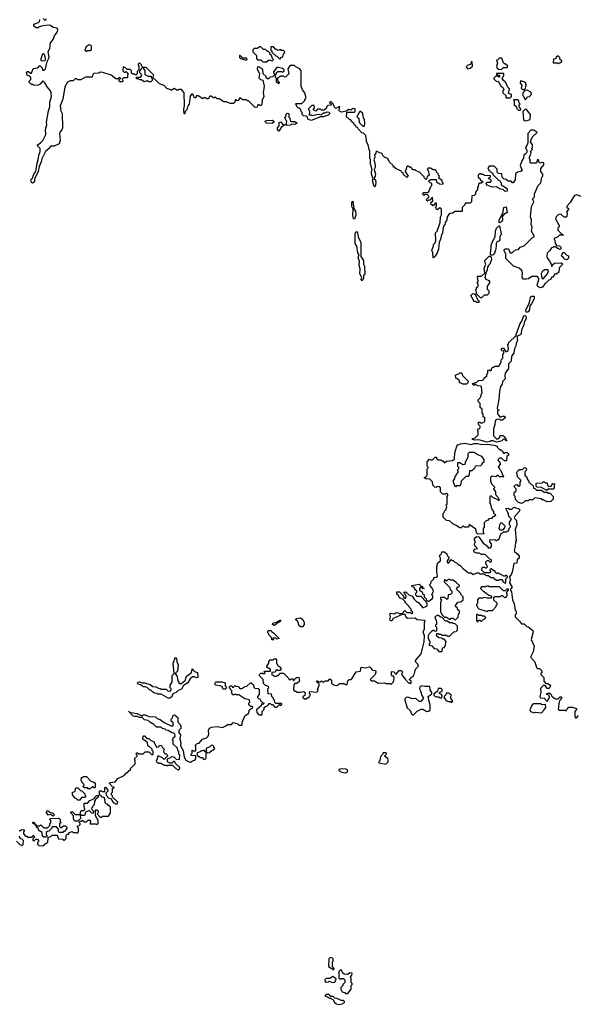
# Model space of a CAD drawing. Extents: x 2737564 to 2859580, y 876530 to 1012372.
# Tile 24 of 110: x 2832901 to 2838795, y 891876 to 902265. Entities that reach past the tile are written whole.
import ezdxf

# ---------------------------------------------------------------- set-up
doc = ezdxf.new("R2010")
doc.units = 0

msp = doc.modelspace()

# ---------------------------------------------------------------- linework, layer by layer
at = {"layer": '0CON05XD'}
for points in [[(2834018, 901758), (2833992, 901768), (2833990, 901725), (2834005, 901710), (2834015, 901710), (2834025, 901720), (2834050, 901695), (2834040, 901685), (2834038, 901652), (2833995, 901650), (2833982, 901638), (2833990, 901625), (2833985, 901610), (2833955, 901610), (2833950, 901615), (2833952, 901638), (2833970, 901645), (2833955, 901660), (2833935, 901640), (2833915, 901640), (2833865, 901680), (2833777, 901707), (2833745, 901710), (2833735, 901700), (2833683, 901697), (2833673, 901687), (2833665, 901660), (2833595, 901660), (2833545, 901630), (2833515, 901630), (2833505, 901640), (2833485, 901640), (2833465, 901620), (2833435, 901620), (2833404, 901606), (2833376, 901555), (2833358, 901425), (2833330, 901355), (2833334, 901304), (2833348, 901275), (2833352, 901125), (2833347, 901103), (2833325, 901080), (2833320, 901065), (2833330, 900995), (2833318, 900955), (2833265, 900930), (2833225, 900930), (2833218, 900912), (2833174, 900876), (2833134, 900796), (2833128, 900765), (2833106, 900715), (2833095, 900660), (2833058, 900585), (2833058, 900555), (2833045, 900542), (2833035, 900540), (2833027, 900547), (2833020, 900575), (2833037, 900593), (2833050, 900635), (2833072, 900665), (2833085, 900750), (2833101, 900805), (2833103, 900835), (2833116, 900875), (2833117, 900905), (2833090, 900935), (2833090, 900945), (2833119, 900961), (2833145, 900992), (2833176, 901055), (2833174, 901105), (2833186, 901154), (2833184, 901185), (2833206, 901305), (2833220, 901345), (2833221, 901395), (2833237, 901453), (2833234, 901495), (2833226, 901515), (2833190, 901555), (2833165, 901600), (2833145, 901620), (2833117, 901583), (2833097, 901573), (2833055, 901570), (2833045, 901580), (2833025, 901580), (2833000, 901605), (2833002, 901618), (2833020, 901635), (2833020, 901655), (2833008, 901668), (2832981, 901681), (2832972, 901705), (2832983, 901717), (2832993, 901717), (2833015, 901700), (2833025, 901700), (2833045, 901750), (2833092, 901758), (2833115, 901780), (2833137, 901757), (2833143, 901733), (2833155, 901732), (2833172, 901745), (2833190, 901825), (2833211, 901865), (2833203, 901925), (2833218, 901965), (2833228, 902022), (2833256, 902055), (2833269, 902095), (2833295, 902132), (2833303, 902155), (2833295, 902176), (2833253, 902183), (2833225, 902202), (2833205, 902206), (2833145, 902199), (2833105, 902190), (2833095, 902180), (2833075, 902180), (2833050, 902195), (2833052, 902218), (2833100, 902235), (2833110, 902245), (2833112, 902268)], [(2833148, 902278), (2833165, 902260), (2833180, 902265), (2833180, 902275)], [(2833605, 901930), (2833615, 901940), (2833645, 901940), (2833658, 901952), (2833660, 901985), (2833647, 901997), (2833635, 902000), (2833602, 901978), (2833590, 901945), (2833605, 901930)], [(2835505, 901820), (2835535, 901840), (2835565, 901830), (2835580, 901845), (2835570, 901855), (2835558, 901888), (2835542, 901902), (2835540, 901915), (2835528, 901928), (2835515, 901930), (2835495, 901950), (2835472, 901952), (2835445, 901980), (2835435, 901980), (2835405, 901960), (2835375, 901960), (2835362, 901948), (2835360, 901925), (2835398, 901888), (2835400, 901855), (2835412, 901842), (2835445, 901840), (2835465, 901822), (2835505, 901820)], [(2835645, 901850), (2835662, 901868), (2835678, 901872), (2835680, 901895), (2835700, 901925), (2835685, 901940), (2835665, 901940), (2835655, 901950), (2835625, 901940), (2835615, 901950), (2835602, 901952), (2835578, 901978), (2835552, 901978), (2835550, 901945), (2835560, 901935), (2835562, 901922), (2835602, 901882), (2835615, 901880), (2835645, 901850)], [(2833137, 901827), (2833128, 901835), (2833127, 901855), (2833145, 901910), (2833157, 901907), (2833166, 901876), (2833170, 901845), (2833165, 901832), (2833137, 901827)], [(2835295, 901840), (2835300, 901845), (2835298, 901858), (2835255, 901860), (2835228, 901888), (2835222, 901888), (2835220, 901865), (2835230, 901855), (2835275, 901840), (2835295, 901840)], [(2837985, 901740), (2838005, 901760), (2838045, 901760), (2838050, 901775), (2838025, 901800), (2838015, 901800), (2838005, 901810), (2837988, 901858), (2837965, 901860), (2837945, 901840), (2837933, 901837), (2837942, 901805), (2837932, 901775), (2837940, 901755), (2837953, 901743), (2837985, 901740)], [(2838585, 901800), (2838595, 901810), (2838608, 901812), (2838620, 901825), (2838620, 901835), (2838602, 901842), (2838600, 901865), (2838585, 901880), (2838575, 901880), (2838562, 901868), (2838558, 901852), (2838532, 901848), (2838530, 901815), (2838535, 901810), (2838575, 901810), (2838585, 901800)], [(2838298, 900998), (2838312, 901028), (2838360, 901075), (2838325, 901100), (2838295, 901100), (2838262, 901065), (2838262, 900965), (2838257, 900943), (2838238, 900915), (2838252, 900885), (2838253, 900867), (2838246, 900854), (2838222, 900835), (2838217, 900803), (2838198, 900775), (2838182, 900725), (2838202, 900675), (2838190, 900665), (2838154, 900656), (2838132, 900638), (2838128, 900575), (2838108, 900542), (2838102, 900542), (2838085, 900560), (2838055, 900560), (2838035, 900580), (2838012, 900582), (2837990, 900605), (2837988, 900638), (2837952, 900642), (2837940, 900655), (2837938, 900688), (2837908, 900718), (2837855, 900720), (2837840, 900695), (2837850, 900685), (2837852, 900672), (2837868, 900668), (2837872, 900652), (2837888, 900648), (2837892, 900632), (2837952, 900572), (2837968, 900568), (2837970, 900555), (2837980, 900545), (2837982, 900522), (2838043, 900483), (2838043, 900457), (2838023, 900453), (2838005, 900470), (2837965, 900480), (2837932, 900502), (2837885, 900499), (2837835, 900520), (2837822, 900535), (2837831, 900549), (2837868, 900552), (2837880, 900565), (2837868, 900578), (2837850, 900585), (2837852, 900598), (2837868, 900602), (2837868, 900618), (2837805, 900620), (2837795, 900630), (2837775, 900630), (2837765, 900640), (2837752, 900638), (2837740, 900625), (2837740, 900605), (2837760, 900585), (2837762, 900572), (2837790, 900555), (2837775, 900540), (2837755, 900540), (2837742, 900528), (2837740, 900505), (2837730, 900495), (2837730, 900475), (2837710, 900445), (2837710, 900425), (2837695, 900410), (2837672, 900408), (2837668, 900342), (2837655, 900330), (2837602, 900328), (2837598, 900312), (2837570, 900285), (2837568, 900242), (2837495, 900240), (2837467, 900223), (2837435, 900220), (2837412, 900185), (2837407, 900153), (2837390, 900125), (2837387, 900103), (2837373, 900085), (2837367, 900055), (2837362, 900008), (2837353, 899997), (2837342, 899948), (2837328, 899915), (2837320, 899845), (2837307, 899805), (2837285, 899770), (2837268, 899752), (2837263, 899753), (2837260, 899805), (2837250, 899835), (2837268, 899875), (2837268, 899892), (2837285, 899910), (2837292, 899935), (2837290, 900015), (2837307, 900033), (2837338, 900125), (2837342, 900185), (2837350, 900205), (2837350, 900265), (2837335, 900280), (2837305, 900260), (2837292, 900272), (2837290, 900285), (2837300, 900295), (2837300, 900325), (2837295, 900330), (2837282, 900328), (2837278, 900312), (2837265, 900300), (2837255, 900310), (2837242, 900312), (2837240, 900335), (2837260, 900355), (2837258, 900388), (2837252, 900388), (2837228, 900362), (2837215, 900360), (2837205, 900350), (2837190, 900365), (2837220, 900395), (2837210, 900405), (2837208, 900418), (2837175, 900420), (2837165, 900410), (2837150, 900425), (2837165, 900440), (2837205, 900440), (2837218, 900452), (2837240, 900505), (2837250, 900515), (2837248, 900538), (2837232, 900542), (2837220, 900555), (2837222, 900568), (2837235, 900580), (2837295, 900580), (2837300, 900555), (2837312, 900542), (2837325, 900540), (2837335, 900530), (2837368, 900532), (2837370, 900545), (2837360, 900555), (2837358, 900568), (2837322, 900592), (2837330, 900615), (2837320, 900625), (2837318, 900638), (2837302, 900652), (2837298, 900668), (2837285, 900680), (2837265, 900680), (2837235, 900700), (2837212, 900698), (2837200, 900685), (2837210, 900675), (2837220, 900625), (2837202, 900608), (2837198, 900592), (2837185, 900580), (2837172, 900592), (2837168, 900608), (2837118, 900658), (2837085, 900670), (2837075, 900680), (2837052, 900682), (2837028, 900708), (2837015, 900710), (2837005, 900720), (2836995, 900720), (2836982, 900708), (2836980, 900685), (2836970, 900675), (2836970, 900665), (2837000, 900615), (2836985, 900600), (2836952, 900632), (2836948, 900648), (2836932, 900652), (2836928, 900668), (2836872, 900692), (2836858, 900708), (2836845, 900710), (2836840, 900725), (2836802, 900762), (2836785, 900800), (2836752, 900812), (2836732, 900832), (2836730, 900845), (2836718, 900858), (2836695, 900860), (2836688, 900868), (2836662, 900878), (2836660, 900855), (2836643, 900837), (2836648, 900815), (2836638, 900785), (2836646, 900766), (2836652, 900725), (2836652, 900705), (2836642, 900685), (2836654, 900635), (2836653, 900615), (2836640, 900595), (2836640, 900585), (2836654, 900574), (2836660, 900545), (2836650, 900505), (2836645, 900500), (2836640, 900505), (2836623, 900565), (2836630, 900585), (2836614, 900634), (2836612, 900658), (2836620, 900685), (2836602, 900742), (2836603, 900785), (2836594, 900805), (2836597, 900873), (2836587, 900895), (2836578, 900945), (2836560, 900975), (2836562, 900995), (2836552, 901042), (2836528, 901068), (2836512, 901072), (2836472, 901112), (2836468, 901128), (2836452, 901132), (2836448, 901148), (2836432, 901152), (2836428, 901168), (2836402, 901192), (2836395, 901210), (2836385, 901210), (2836365, 901230), (2836350, 901235), (2836352, 901288), (2836435, 901290), (2836440, 901295), (2836440, 901325), (2836415, 901328), (2836395, 901310), (2836375, 901318), (2836345, 901300), (2836295, 901291), (2836272, 901305), (2836271, 901319), (2836280, 901345), (2836275, 901350), (2836245, 901330), (2836233, 901333), (2836223, 901343), (2836208, 901378), (2836188, 901398), (2836175, 901400), (2836170, 901385), (2836188, 901378), (2836188, 901362), (2836152, 901358), (2836140, 901345), (2836138, 901332), (2836117, 901313), (2836105, 901310), (2836085, 901310), (2836075, 901320), (2836045, 901320), (2836025, 901300), (2836000, 901315), (2836000, 901325), (2836010, 901335), (2836008, 901358), (2835982, 901358), (2835950, 901325), (2835950, 901315), (2835960, 901305), (2835960, 901275), (2835952, 901262), (2835975, 901260), (2835985, 901253), (2836053, 901267), (2836085, 901262), (2836105, 901282), (2836125, 901282), (2836145, 901292), (2836165, 901288), (2836172, 901275), (2836155, 901257), (2836105, 901240), (2836075, 901240), (2835975, 901203), (2835940, 901215), (2835938, 901238), (2835928, 901248), (2835895, 901250), (2835880, 901265), (2835880, 901285), (2835870, 901295), (2835868, 901318), (2835855, 901330), (2835842, 901332), (2835822, 901352), (2835820, 901365), (2835810, 901375), (2835815, 901380), (2835878, 901382), (2835908, 901412), (2835910, 901425), (2835920, 901435), (2835920, 901455), (2835908, 901495), (2835884, 901524), (2835870, 901565), (2835872, 901725), (2835856, 901746), (2835815, 901768), (2835802, 901782), (2835755, 901780), (2835740, 901765), (2835730, 901745), (2835740, 901695), (2835708, 901662), (2835695, 901660), (2835685, 901670), (2835655, 901670), (2835622, 901648), (2835620, 901625), (2835640, 901605), (2835635, 901590), (2835610, 901605), (2835610, 901645), (2835600, 901655), (2835600, 901685), (2835610, 901695), (2835612, 901708), (2835625, 901720), (2835665, 901720), (2835678, 901712), (2835690, 901725), (2835690, 901735), (2835675, 901750), (2835632, 901762), (2835615, 901760), (2835580, 901715), (2835580, 901705), (2835590, 901695), (2835588, 901682), (2835568, 901662), (2835545, 901660), (2835525, 901640), (2835515, 901640), (2835502, 901652), (2835500, 901665), (2835470, 901695), (2835465, 901740), (2835425, 901768), (2835412, 901765), (2835408, 901745), (2835430, 901695), (2835423, 901653), (2835443, 901633), (2835468, 901628), (2835480, 901565), (2835470, 901495), (2835478, 901455), (2835458, 901415), (2835455, 901370), (2835445, 901360), (2835435, 901360), (2835425, 901370), (2835412, 901358), (2835408, 901342), (2835385, 901340), (2835315, 901410), (2835305, 901410), (2835295, 901420), (2835255, 901420), (2835225, 901440), (2835208, 901412), (2835195, 901410), (2835185, 901420), (2835175, 901420), (2835170, 901395), (2835158, 901382), (2835125, 901380), (2835095, 901390), (2835085, 901400), (2835055, 901400), (2835005, 901430), (2834985, 901430), (2834965, 901450), (2834955, 901440), (2834945, 901440), (2834915, 901460), (2834902, 901448), (2834895, 901430), (2834875, 901430), (2834865, 901440), (2834845, 901440), (2834835, 901430), (2834785, 901460), (2834765, 901460), (2834758, 901442), (2834745, 901440), (2834728, 901478), (2834715, 901480), (2834701, 901459), (2834691, 901375), (2834677, 901355), (2834666, 901314), (2834648, 901295), (2834645, 901270), (2834635, 901270), (2834632, 901322), (2834641, 901355), (2834638, 901495), (2834608, 901528), (2834585, 901530), (2834575, 901520), (2834555, 901520), (2834535, 901540), (2834523, 901537), (2834505, 901520), (2834495, 901520), (2834485, 901530), (2834455, 901540), (2834425, 901570), (2834375, 901590), (2834328, 901638), (2834312, 901642), (2834310, 901665), (2834318, 901678), (2834235, 901760), (2834200, 901760), (2834220, 901725), (2834220, 901685), (2834255, 901670), (2834288, 901668), (2834290, 901655), (2834300, 901645), (2834298, 901622), (2834285, 901610), (2834265, 901610), (2834245, 901620), (2834215, 901610), (2834185, 901630), (2834165, 901630), (2834155, 901640), (2834132, 901642), (2834132, 901658), (2834175, 901660), (2834190, 901675), (2834188, 901688), (2834170, 901705), (2834170, 901725), (2834180, 901735), (2834182, 901748), (2834200, 901765), (2834190, 901775), (2834188, 901788), (2834165, 901810), (2834150, 901795), (2834150, 901785), (2834160, 901775), (2834160, 901735), (2834142, 901718), (2834140, 901695), (2834125, 901680), (2834115, 901690), (2834095, 901690), (2834082, 901702), (2834080, 901725), (2834068, 901738), (2834035, 901740), (2834018, 901758)], [(2837625, 901748), (2837655, 901753), (2837680, 901775), (2837675, 901820), (2837665, 901820), (2837658, 901792), (2837630, 901785), (2837613, 901767), (2837625, 901748)], [(2838035, 901440), (2838075, 901442), (2838090, 901455), (2838090, 901475), (2838060, 901485), (2838070, 901535), (2838052, 901552), (2838028, 901605), (2838004, 901624), (2837990, 901645), (2838008, 901675), (2838008, 901698), (2837932, 901698), (2837932, 901692), (2837945, 901680), (2837958, 901678), (2837968, 901662), (2837955, 901660), (2837945, 901670), (2837925, 901670), (2837902, 901648), (2837902, 901642), (2837932, 901612), (2837948, 901618), (2837977, 901567), (2838002, 901545), (2838008, 901525), (2838000, 901515), (2838000, 901495), (2838030, 901465), (2838030, 901445), (2838035, 901440)], [(2838225, 901530), (2838238, 901542), (2838240, 901565), (2838250, 901575), (2838240, 901585), (2838240, 901595), (2838225, 901608), (2838185, 901620), (2838180, 901595), (2838198, 901575), (2838193, 901543), (2838205, 901530), (2838225, 901530)], [(2838185, 901310), (2838190, 901325), (2838170, 901345), (2838170, 901365), (2838180, 901375), (2838170, 901385), (2838168, 901408), (2838155, 901420), (2838112, 901418), (2838120, 901405), (2838120, 901365), (2838138, 901348), (2838142, 901332), (2838165, 901310), (2838185, 901310)], [(2838235, 901420), (2838250, 901435), (2838255, 901450), (2838280, 901455), (2838300, 901475), (2838295, 901500), (2838255, 901520), (2838232, 901518), (2838213, 901497), (2838210, 901485), (2838210, 901465), (2838218, 901458), (2838235, 901420)], [(2838228, 901198), (2838255, 901200), (2838288, 901212), (2838290, 901265), (2838248, 901318), (2838235, 901320), (2838210, 901295), (2838218, 901208), (2838228, 901198)], [(2835725, 901150), (2835710, 901165), (2835717, 901173), (2835720, 901195), (2835710, 901205), (2835700, 901235), (2835710, 901245), (2835712, 901268), (2835725, 901280), (2835740, 901275), (2835740, 901235), (2835750, 901225), (2835760, 901195), (2835765, 901190), (2835805, 901190), (2835830, 901175), (2835805, 901160), (2835775, 901163), (2835755, 901153), (2835725, 901150)], [(2836535, 901140), (2836542, 901165), (2836540, 901215), (2836530, 901225), (2836520, 901275), (2836495, 901300), (2836482, 901288), (2836460, 901235), (2836480, 901225), (2836482, 901182), (2836522, 901142), (2836535, 901140)], [(2835565, 901168), (2835505, 901173), (2835494, 901184), (2835492, 901195), (2835505, 901201), (2835566, 901206), (2835582, 901195), (2835582, 901185), (2835565, 901168)], [(2835635, 901090), (2835623, 901105), (2835623, 901125), (2835640, 901145), (2835638, 901182), (2835655, 901188), (2835675, 901162), (2835700, 901155), (2835661, 901129), (2835635, 901090)], [(2838825, 900400), (2838775, 900418), (2838752, 900408), (2838710, 900335), (2838673, 900297), (2838675, 900280), (2838690, 900275), (2838690, 900265), (2838672, 900235), (2838678, 900225), (2838675, 900190), (2838667, 900183), (2838645, 900182), (2838615, 900210), (2838605, 900212), (2838585, 900208), (2838560, 900185), (2838553, 900163), (2838592, 900095), (2838592, 900078), (2838580, 900065), (2838580, 900045), (2838622, 900002), (2838640, 899995), (2838635, 899990), (2838595, 899990), (2838575, 899970), (2838542, 899958), (2838540, 899945), (2838548, 899938), (2838550, 899905), (2838560, 899895), (2838562, 899882), (2838595, 899880), (2838610, 899865), (2838610, 899845), (2838595, 899840), (2838585, 899850), (2838575, 899850), (2838555, 899870), (2838535, 899870), (2838525, 899860), (2838512, 899858), (2838495, 899830), (2838465, 899800), (2838462, 899765), (2838470, 899745), (2838492, 899722), (2838500, 899695), (2838510, 899685), (2838515, 899660), (2838522, 899678), (2838543, 899697), (2838615, 899698), (2838630, 899685), (2838593, 899647), (2838588, 899602), (2838565, 899580), (2838545, 899580), (2838538, 899562), (2838525, 899550), (2838515, 899550), (2838500, 899525), (2838485, 899518), (2838441, 899479), (2838418, 899442), (2838395, 899436), (2838369, 899449), (2838360, 899465), (2838380, 899525), (2838380, 899535), (2838364, 899554), (2838305, 899556), (2838269, 899531), (2838244, 899526), (2838215, 899529), (2838201, 899545), (2838207, 899595), (2838199, 899619), (2838170, 899645), (2838110, 899665), (2838030, 899745), (2838030, 899795), (2838010, 899835), (2838023, 899847), (2838057, 899847), (2838072, 899812), (2838085, 899802), (2838102, 899808), (2838133, 899837), (2838165, 899840), (2838180, 899865), (2838225, 899880), (2838312, 899968), (2838328, 899975), (2838328, 899985), (2838300, 900035), (2838308, 900075), (2838298, 900105), (2838300, 900155), (2838292, 900185), (2838302, 900295), (2838327, 900345), (2838312, 900375), (2838332, 900395), (2838333, 900427), (2838372, 900515), (2838400, 900545), (2838410, 900605), (2838420, 900615), (2838420, 900635), (2838400, 900665), (2838400, 900695), (2838430, 900735), (2838430, 900755), (2838405, 900760), (2838392, 900752), (2838380, 900765), (2838378, 900778), (2838365, 900790), (2838355, 900750), (2838295, 900750), (2838282, 900762), (2838290, 900785), (2838280, 900795), (2838280, 900815), (2838298, 900855), (2838290, 900875), (2838310, 900895), (2838300, 900905), (2838310, 900915), (2838310, 900945), (2838290, 900975), (2838298, 900998)], [(2836435, 900160), (2836423, 900165), (2836416, 900205), (2836420, 900265), (2836404, 900295), (2836404, 900336), (2836415, 900350), (2836428, 900268), (2836443, 900245), (2836446, 900204), (2836435, 900160)], [(2837965, 900120), (2837960, 900125), (2837960, 900155), (2838000, 900225), (2838010, 900285), (2838035, 900290), (2838045, 900230), (2838010, 900210), (2837992, 900188), (2837996, 900154), (2837988, 900135), (2837965, 900120)], [(2837878, 899778), (2837868, 899795), (2837880, 899905), (2837890, 899915), (2837890, 899925), (2837917, 899973), (2837920, 900035), (2837933, 900067), (2837955, 900090), (2837965, 900090), (2837981, 900005), (2837967, 899975), (2837967, 899943), (2837959, 899931), (2837933, 899917), (2837928, 899905), (2837930, 899875), (2837920, 899835), (2837910, 899800), (2837895, 899783), (2837878, 899778)], [(2836515, 899510), (2836504, 899525), (2836510, 899545), (2836489, 899585), (2836494, 899635), (2836484, 899675), (2836487, 899715), (2836474, 899755), (2836482, 899785), (2836470, 899805), (2836457, 899875), (2836439, 899905), (2836439, 900001), (2836445, 900020), (2836455, 900030), (2836466, 900016), (2836473, 899975), (2836500, 899915), (2836500, 899765), (2836528, 899725), (2836530, 899685), (2836540, 899665), (2836542, 899578), (2836530, 899565), (2836527, 899533), (2836515, 899510)], [(2837775, 899330), (2837762, 899332), (2837722, 899372), (2837720, 899395), (2837710, 899415), (2837720, 899425), (2837722, 899438), (2837740, 899455), (2837740, 899475), (2837730, 899485), (2837730, 899495), (2837740, 899505), (2837730, 899555), (2837735, 899560), (2837775, 899560), (2837808, 899592), (2837802, 899645), (2837820, 899685), (2837810, 899705), (2837810, 899725), (2837855, 899770), (2837865, 899770), (2837877, 899757), (2837880, 899735), (2837862, 899685), (2837847, 899673), (2837837, 899655), (2837833, 899625), (2837818, 899592), (2837808, 899545), (2837819, 899529), (2837850, 899515), (2837863, 899495), (2837840, 899465), (2837832, 899445), (2837833, 899423), (2837850, 899405), (2837850, 899375), (2837835, 899360), (2837802, 899358), (2837775, 899330)], [(2838675, 899730), (2838645, 899740), (2838640, 899755), (2838622, 899765), (2838618, 899775), (2838632, 899808), (2838645, 899810), (2838675, 899780), (2838690, 899775), (2838692, 899748), (2838675, 899730)], [(2838425, 899530), (2838470, 899585), (2838480, 899615), (2838477, 899627), (2838440, 899625), (2838412, 899605), (2838403, 899585), (2838410, 899535), (2838425, 899530)], [(2837745, 899280), (2837725, 899280), (2837715, 899290), (2837692, 899292), (2837690, 899305), (2837662, 899355), (2837683, 899377), (2837708, 899368), (2837732, 899312), (2837750, 899295), (2837745, 899280)], [(2838255, 899178), (2838245, 899180), (2838241, 899205), (2838273, 899265), (2838288, 899312), (2838289, 899335), (2838302, 899348), (2838328, 899348), (2838331, 899325), (2838305, 899272), (2838282, 899245), (2838279, 899205), (2838265, 899183), (2838255, 899178)], [(2837835, 897807), (2837745, 897832), (2837705, 897828), (2837680, 897835), (2837680, 897845), (2837707, 897853), (2837740, 897885), (2837740, 897925), (2837730, 897935), (2837742, 897948), (2837755, 897950), (2837760, 897965), (2837758, 897978), (2837743, 897993), (2837742, 898018), (2837755, 898020), (2837765, 898010), (2837785, 898010), (2837810, 898025), (2837810, 898065), (2837790, 898075), (2837790, 898105), (2837780, 898115), (2837780, 898155), (2837760, 898175), (2837760, 898215), (2837740, 898235), (2837740, 898255), (2837760, 898275), (2837770, 898295), (2837770, 898315), (2837780, 898325), (2837772, 898392), (2837765, 898400), (2837735, 898402), (2837705, 898420), (2837695, 898410), (2837685, 898410), (2837680, 898425), (2837725, 898440), (2837743, 898457), (2837788, 898462), (2837800, 898475), (2837802, 898488), (2837830, 898505), (2837830, 898525), (2837840, 898535), (2837842, 898568), (2837855, 898570), (2837865, 898560), (2837878, 898572), (2837880, 898585), (2837892, 898598), (2837905, 898600), (2837915, 898610), (2837955, 898610), (2837968, 898622), (2837980, 898655), (2837980, 898675), (2838000, 898695), (2837998, 898732), (2838010, 898745), (2838008, 898768), (2837992, 898772), (2837980, 898785), (2837992, 898798), (2838005, 898800), (2838032, 898762), (2838055, 898770), (2838058, 898795), (2838050, 898835), (2838060, 898845), (2838062, 898858), (2838138, 898932), (2838138, 898945), (2838182, 899058), (2838200, 899085), (2838215, 899132), (2838225, 899143), (2838240, 899140), (2838246, 899114), (2838228, 899082), (2838216, 899034), (2838199, 899005), (2838187, 898945), (2838148, 898922), (2838153, 898885), (2838138, 898848), (2838136, 898824), (2838123, 898795), (2838114, 898746), (2838090, 898715), (2838087, 898663), (2838060, 898635), (2838058, 898585), (2838023, 898535), (2838019, 898515), (2838022, 898475), (2837995, 898448), (2837990, 898420), (2837973, 898395), (2837963, 898345), (2837957, 898257), (2837940, 898165), (2837942, 898152), (2837960, 898145), (2837942, 898138), (2837942, 898115), (2837948, 898095), (2837972, 898072), (2837995, 898083), (2838013, 898083), (2838022, 898075), (2838023, 898065), (2837995, 898038), (2837975, 898040), (2837965, 898050), (2837935, 898048), (2837918, 898032), (2837916, 897995), (2837900, 897945), (2837900, 897875), (2837935, 897840), (2837947, 897843), (2837968, 897862), (2837972, 897878), (2837997, 897877), (2838020, 897865), (2838020, 897855), (2838030, 897845), (2838030, 897830), (2838040, 897825), (2838033, 897823), (2838018, 897838), (2838005, 897840), (2837987, 897823), (2837965, 897813), (2837935, 897808), (2837895, 897822), (2837875, 897822), (2837865, 897813), (2837835, 897807)], [(2837615, 898420), (2837575, 898420), (2837550, 898435), (2837540, 898445), (2837540, 898455), (2837515, 898480), (2837502, 898482), (2837500, 898515), (2837538, 898532), (2837545, 898540), (2837558, 898538), (2837570, 898525), (2837572, 898512), (2837632, 898452), (2837628, 898432), (2837615, 898420)], [(2837735, 896838), (2837721, 896851), (2837715, 896890), (2837645, 896940), (2837635, 896910), (2837595, 896910), (2837585, 896920), (2837575, 896920), (2837558, 896902), (2837545, 896902), (2837505, 896930), (2837470, 896945), (2837437, 896977), (2837405, 896980), (2837370, 897015), (2837370, 897055), (2837380, 897065), (2837382, 897078), (2837397, 897093), (2837408, 897125), (2837400, 897145), (2837410, 897155), (2837410, 897235), (2837420, 897245), (2837420, 897255), (2837405, 897270), (2837395, 897260), (2837365, 897260), (2837340, 897285), (2837340, 897325), (2837328, 897338), (2837305, 897340), (2837295, 897330), (2837282, 897332), (2837260, 897355), (2837258, 897388), (2837228, 897418), (2837185, 897420), (2837172, 897432), (2837172, 897438), (2837188, 897442), (2837200, 897455), (2837200, 897525), (2837210, 897535), (2837210, 897545), (2837200, 897555), (2837200, 897595), (2837222, 897628), (2837235, 897620), (2837255, 897620), (2837285, 897650), (2837298, 897648), (2837300, 897635), (2837312, 897622), (2837345, 897620), (2837355, 897610), (2837365, 897610), (2837385, 897590), (2837403, 897607), (2837467, 897613), (2837487, 897633), (2837493, 897695), (2837512, 897765), (2837525, 897780), (2837551, 897789), (2837595, 897796), (2837665, 897782), (2837695, 897793), (2837735, 897793), (2837776, 897784), (2837835, 897788), (2837906, 897776), (2837940, 897765), (2837940, 897755), (2837952, 897742), (2837965, 897730), (2837975, 897730), (2837998, 897708), (2838002, 897692), (2838015, 897690), (2838025, 897700), (2838045, 897700), (2838060, 897685), (2838058, 897672), (2838040, 897655), (2838038, 897612), (2838015, 897610), (2837985, 897640), (2837965, 897640), (2837950, 897625), (2837950, 897615), (2837970, 897585), (2837970, 897575), (2837950, 897545), (2837960, 897535), (2837962, 897522), (2837978, 897508), (2838000, 897455), (2838010, 897445), (2838005, 897440), (2837965, 897440), (2837945, 897460), (2837925, 897440), (2837885, 897450), (2837870, 897435), (2837868, 897398), (2837878, 897368), (2837910, 897335), (2837910, 897325), (2837900, 897315), (2837920, 897285), (2837920, 897255), (2837950, 897225), (2837960, 897195), (2837955, 897190), (2837945, 897200), (2837892, 897222), (2837875, 897240), (2837860, 897235), (2837860, 897165), (2837870, 897155), (2837880, 897105), (2837900, 897075), (2837900, 897055), (2837918, 897048), (2837920, 897035), (2837908, 897022), (2837892, 897018), (2837878, 897002), (2837852, 896998), (2837838, 896982), (2837822, 896978), (2837800, 896955), (2837800, 896905), (2837790, 896895), (2837790, 896855), (2837800, 896845), (2837795, 896840), (2837735, 896838)], [(2837505, 897340), (2837515, 897350), (2837548, 897352), (2837560, 897365), (2837562, 897398), (2837612, 897448), (2837635, 897450), (2837648, 897462), (2837652, 897508), (2837675, 897510), (2837695, 897530), (2837705, 897530), (2837712, 897558), (2837765, 897560), (2837780, 897575), (2837780, 897585), (2837800, 897605), (2837800, 897625), (2837778, 897658), (2837728, 897678), (2837695, 897700), (2837645, 897700), (2837630, 897685), (2837630, 897645), (2837600, 897595), (2837598, 897572), (2837575, 897570), (2837545, 897590), (2837522, 897588), (2837520, 897555), (2837530, 897545), (2837530, 897525), (2837520, 897515), (2837520, 897505), (2837530, 897495), (2837512, 897478), (2837510, 897465), (2837493, 897447), (2837490, 897425), (2837472, 897395), (2837492, 897342), (2837505, 897340)], [(2838195, 897160), (2838165, 897170), (2838133, 897203), (2838130, 897235), (2838120, 897245), (2838120, 897275), (2838140, 897295), (2838140, 897315), (2838122, 897332), (2838120, 897345), (2838132, 897358), (2838145, 897360), (2838162, 897342), (2838168, 897342), (2838180, 897355), (2838180, 897385), (2838190, 897395), (2838190, 897405), (2838152, 897442), (2838150, 897475), (2838142, 897488), (2838172, 897518), (2838205, 897520), (2838223, 897537), (2838235, 897540), (2838248, 897525), (2838245, 897510), (2838230, 897495), (2838230, 897455), (2838250, 897445), (2838260, 897415), (2838270, 897405), (2838272, 897382), (2838285, 897380), (2838318, 897348), (2838322, 897322), (2838338, 897318), (2838355, 897300), (2838405, 897300), (2838435, 897280), (2838465, 897280), (2838475, 897270), (2838498, 897268), (2838530, 897235), (2838530, 897205), (2838505, 897182), (2838465, 897178), (2838425, 897200), (2838415, 897200), (2838405, 897210), (2838335, 897220), (2838315, 897200), (2838275, 897200), (2838265, 897190), (2838235, 897190), (2838215, 897170), (2838195, 897160)], [(2838465, 897300), (2838455, 897300), (2838405, 897330), (2838362, 897332), (2838350, 897345), (2838350, 897375), (2838415, 897380), (2838425, 897390), (2838435, 897390), (2838445, 897380), (2838468, 897378), (2838470, 897355), (2838485, 897340), (2838508, 897342), (2838525, 897370), (2838548, 897368), (2838540, 897355), (2838540, 897325), (2838528, 897312), (2838475, 897310), (2838465, 897300)], [(2837962, 896358), (2837988, 896358), (2838000, 896345), (2838000, 896335), (2838025, 896320), (2838030, 896325), (2838030, 896365), (2838050, 896385), (2838035, 896400), (2838025, 896400), (2838015, 896390), (2837945, 896430), (2837935, 896420), (2837922, 896432), (2837915, 896450), (2837905, 896450), (2837875, 896470), (2837860, 896465), (2837860, 896455), (2837870, 896445), (2837865, 896430), (2837805, 896430), (2837772, 896462), (2837785, 896490), (2837805, 896490), (2837815, 896480), (2837825, 896480), (2837838, 896492), (2837828, 896518), (2837820, 896525), (2837820, 896545), (2837832, 896558), (2837848, 896558), (2837865, 896540), (2837878, 896552), (2837880, 896565), (2837862, 896572), (2837812, 896622), (2837775, 896622), (2837750, 896635), (2837725, 896636), (2837697, 896647), (2837694, 896666), (2837705, 896678), (2837730, 896685), (2837702, 896715), (2837700, 896735), (2837712, 896755), (2837700, 896775), (2837700, 896795), (2837725, 896812), (2837747, 896807), (2837791, 896741), (2837820, 896725), (2837840, 896705), (2837842, 896692), (2837868, 896692), (2837880, 896705), (2837880, 896735), (2837860, 896755), (2837862, 896778), (2837915, 896780), (2837925, 896770), (2837935, 896770), (2837945, 896780), (2837955, 896780), (2837982, 896848), (2837995, 896850), (2838005, 896860), (2838035, 896860), (2838045, 896870), (2838058, 896872), (2838070, 896905), (2838080, 896915), (2838080, 896925), (2838070, 896935), (2838070, 896965), (2838090, 896995), (2838062, 897022), (2838060, 897055), (2838050, 897065), (2838032, 897108), (2838055, 897110), (2838065, 897100), (2838095, 897100), (2838112, 897118), (2838125, 897120), (2838133, 897113), (2838165, 897108), (2838178, 897095), (2838172, 897075), (2838120, 897015), (2838122, 897002), (2838142, 896982), (2838147, 896935), (2838128, 896885), (2838140, 896765), (2838134, 896756), (2838130, 896705), (2838118, 896665), (2838125, 896650), (2838158, 896625), (2838170, 896605), (2838170, 896585), (2838150, 896565), (2838148, 896532), (2838113, 896527), (2838098, 896435), (2838088, 896412), (2838068, 896385), (2838077, 896355), (2838068, 896325), (2838092, 896285), (2838092, 896268), (2838080, 896255), (2838080, 896245), (2838089, 896229), (2838100, 896145), (2838120, 896105), (2838130, 896035), (2838140, 896025), (2838140, 895995), (2838130, 895985), (2838130, 895965), (2838175, 895920), (2838195, 895890), (2838225, 895890), (2838252, 895862), (2838265, 895860), (2838315, 895820), (2838320, 895805), (2838298, 895725), (2838328, 895655), (2838318, 895595), (2838293, 895547), (2838293, 895535), (2838335, 895490), (2838355, 895430), (2838365, 895420), (2838385, 895420), (2838410, 895395), (2838410, 895375), (2838400, 895365), (2838400, 895355), (2838430, 895325), (2838430, 895285), (2838452, 895262), (2838475, 895262), (2838502, 895242), (2838495, 895220), (2838485, 895210), (2838465, 895210), (2838445, 895240), (2838425, 895240), (2838395, 895210), (2838398, 895165), (2838388, 895125), (2838395, 895110), (2838435, 895108), (2838465, 895070), (2838492, 895115), (2838488, 895138), (2838460, 895145), (2838465, 895160), (2838495, 895160), (2838510, 895145), (2838512, 895132), (2838540, 895105), (2838555, 895100), (2838582, 895098), (2838605, 895122), (2838615, 895120), (2838620, 895115), (2838618, 895105), (2838602, 895088), (2838593, 895067), (2838582, 894992), (2838595, 894980), (2838655, 894980), (2838665, 894970), (2838670, 894985), (2838695, 895010), (2838735, 895010), (2838765, 895002), (2838777, 894997), (2838777, 894987), (2838760, 894965), (2838758, 894915), (2838765, 894900), (2838775, 894898), (2838796, 894924)], [(2837995, 896880), (2837975, 896880), (2837960, 896895), (2837970, 896945), (2837985, 896960), (2838020, 896925), (2838018, 896902), (2837995, 896880)], [(2834580, 894745), (2834599, 894719), (2834590, 894675), (2834602, 894635), (2834598, 894605), (2834626, 894556), (2834638, 894485), (2834655, 894452), (2834695, 894430), (2834705, 894430), (2834723, 894447), (2834748, 894452), (2834760, 894465), (2834758, 894498), (2834715, 894500), (2834710, 894505), (2834710, 894515), (2834720, 894525), (2834722, 894558), (2834735, 894550), (2834758, 894552), (2834760, 894595), (2834750, 894605), (2834773, 894627), (2834795, 894630), (2834830, 894675), (2834872, 894688), (2834890, 894705), (2834898, 894725), (2834892, 894765), (2834905, 894790), (2834925, 894800), (2834985, 894807), (2835042, 894798), (2835077, 894813), (2835095, 894828), (2835135, 894830), (2835155, 894848), (2835195, 894840), (2835215, 894820), (2835245, 894820), (2835250, 894825), (2835250, 894855), (2835280, 894925), (2835316, 894944), (2835327, 894983), (2835342, 894998), (2835358, 895002), (2835360, 895015), (2835355, 895020), (2835335, 895020), (2835320, 895035), (2835320, 895055), (2835330, 895065), (2835325, 895090), (2835278, 895098), (2835215, 895140), (2835185, 895140), (2835175, 895150), (2835165, 895140), (2835145, 895140), (2835138, 895165), (2835140, 895185), (2835110, 895215), (2835120, 895225), (2835122, 895238), (2835138, 895238), (2835142, 895222), (2835155, 895220), (2835175, 895240), (2835182, 895232), (2835208, 895228), (2835225, 895210), (2835245, 895210), (2835275, 895230), (2835298, 895232), (2835335, 895270), (2835345, 895270), (2835368, 895248), (2835373, 895223), (2835382, 895212), (2835418, 895208), (2835428, 895195), (2835428, 895145), (2835410, 895125), (2835410, 895115), (2835422, 895102), (2835440, 895095), (2835442, 895082), (2835462, 895062), (2835480, 895055), (2835465, 895040), (2835452, 895048), (2835450, 895025), (2835400, 894985), (2835402, 894955), (2835425, 894930), (2835458, 894932), (2835460, 894965), (2835482, 894988), (2835482, 895008), (2835495, 895020), (2835508, 895022), (2835525, 895040), (2835535, 895050), (2835545, 895050), (2835555, 895040), (2835568, 895038), (2835592, 895012), (2835615, 895010), (2835642, 895038), (2835655, 895030), (2835670, 895045), (2835665, 895050), (2835605, 895050), (2835592, 895062), (2835590, 895085), (2835580, 895095), (2835580, 895105), (2835560, 895125), (2835558, 895148), (2835523, 895153), (2835520, 895205), (2835530, 895215), (2835528, 895228), (2835495, 895240), (2835472, 895262), (2835470, 895305), (2835433, 895343), (2835433, 895357), (2835445, 895370), (2835465, 895370), (2835478, 895362), (2835490, 895375), (2835480, 895385), (2835485, 895390), (2835548, 895392), (2835548, 895408), (2835535, 895420), (2835522, 895422), (2835510, 895435), (2835510, 895445), (2835530, 895475), (2835530, 895495), (2835545, 895510), (2835575, 895510), (2835585, 895520), (2835605, 895520), (2835612, 895512), (2835612, 895475), (2835625, 895450), (2835635, 895440), (2835645, 895440), (2835660, 895415), (2835645, 895400), (2835625, 895400), (2835615, 895410), (2835602, 895398), (2835598, 895382), (2835562, 895378), (2835562, 895352), (2835575, 895350), (2835585, 895340), (2835615, 895340), (2835625, 895350), (2835635, 895350), (2835645, 895370), (2835685, 895370), (2835738, 895318), (2835742, 895302), (2835755, 895300), (2835765, 895310), (2835775, 895310), (2835795, 895290), (2835802, 895308), (2835820, 895325), (2835848, 895328), (2835852, 895285), (2835825, 895260), (2835805, 895260), (2835792, 895248), (2835790, 895195), (2835802, 895182), (2835815, 895180), (2835825, 895170), (2835865, 895170), (2835898, 895178), (2835912, 895162), (2835910, 895135), (2835890, 895125), (2835890, 895115), (2835905, 895100), (2835925, 895100), (2835960, 895125), (2835968, 895145), (2835960, 895155), (2835962, 895178), (2836035, 895170), (2836048, 895182), (2836050, 895195), (2836042, 895205), (2836060, 895235), (2836060, 895255), (2836032, 895282), (2836035, 895290), (2836045, 895290), (2836055, 895280), (2836075, 895280), (2836085, 895290), (2836095, 895280), (2836115, 895280), (2836125, 895290), (2836155, 895290), (2836175, 895310), (2836190, 895295), (2836192, 895262), (2836223, 895243), (2836255, 895240), (2836275, 895260), (2836325, 895260), (2836335, 895250), (2836355, 895250), (2836365, 895290), (2836378, 895302), (2836397, 895303), (2836405, 895310), (2836450, 895385), (2836498, 895392), (2836502, 895425), (2836510, 895435), (2836545, 895428), (2836595, 895438), (2836618, 895408), (2836625, 895402), (2836655, 895400), (2836659, 895381), (2836650, 895355), (2836600, 895305), (2836615, 895290), (2836645, 895290), (2836683, 895263), (2836745, 895268), (2836765, 895260), (2836805, 895260), (2836818, 895252), (2836845, 895280), (2836852, 895315), (2836848, 895338), (2836835, 895340), (2836823, 895353), (2836823, 895387), (2836850, 895385), (2836860, 895375), (2836862, 895362), (2836875, 895360), (2836905, 895400), (2836925, 895400), (2836940, 895385), (2836930, 895355), (2836972, 895302), (2837005, 895270), (2837015, 895270), (2837025, 895260), (2837030, 895265), (2837030, 895285), (2837010, 895305), (2837030, 895325), (2837053, 895337), (2837067, 895365), (2837076, 895414), (2837108, 895445), (2837103, 895465), (2837082, 895485), (2837078, 895505), (2837136, 895575), (2837168, 895702), (2837173, 895765), (2837159, 895805), (2837173, 895837), (2837172, 895905), (2837180, 895925), (2837095, 895932), (2837075, 895950), (2836995, 895947), (2836979, 895959), (2836968, 895988), (2836935, 895990), (2836842, 895948), (2836826, 895924), (2836815, 895922), (2836808, 895935), (2836813, 895965), (2836808, 895995), (2836815, 896002), (2836855, 895998), (2836875, 896010), (2836897, 896007), (2836905, 896000), (2836935, 896000), (2836965, 896030), (2836985, 896010), (2837025, 896010), (2837035, 896000), (2837045, 896000), (2837050, 896015), (2837040, 896025), (2837030, 896035), (2837030, 896045), (2837010, 896065), (2837008, 896078), (2836970, 896115), (2836968, 896128), (2836948, 896148), (2836915, 896160), (2836900, 896175), (2836900, 896185), (2836882, 896205), (2836882, 896228), (2836908, 896228), (2836948, 896188), (2836952, 896172), (2836965, 896160), (2836975, 896160), (2836980, 896185), (2836970, 896195), (2836968, 896208), (2836950, 896225), (2836975, 896230), (2837007, 896197), (2837042, 896182), (2837062, 896152), (2837095, 896120), (2837105, 896120), (2837155, 896060), (2837188, 896072), (2837200, 896085), (2837200, 896105), (2837190, 896115), (2837188, 896128), (2837138, 896178), (2837095, 896180), (2837082, 896192), (2837080, 896215), (2837090, 896225), (2837090, 896235), (2837072, 896252), (2837070, 896265), (2837058, 896278), (2837042, 896282), (2837040, 896295), (2837115, 896310), (2837132, 896292), (2837150, 896285), (2837150, 896270), (2837170, 896265), (2837155, 896260), (2837135, 896280), (2837120, 896265), (2837120, 896245), (2837148, 896228), (2837152, 896212), (2837170, 896195), (2837170, 896175), (2837190, 896155), (2837192, 896142), (2837205, 896130), (2837215, 896130), (2837252, 896155), (2837260, 896165), (2837260, 896185), (2837250, 896195), (2837268, 896235), (2837258, 896265), (2837232, 896292), (2837230, 896305), (2837240, 896315), (2837242, 896338), (2837270, 896365), (2837272, 896378), (2837297, 896383), (2837310, 896395), (2837302, 896435), (2837304, 896496), (2837314, 896536), (2837340, 896555), (2837340, 896585), (2837330, 896605), (2837334, 896616), (2837348, 896622), (2837355, 896650), (2837385, 896650), (2837408, 896628), (2837412, 896612), (2837430, 896595), (2837430, 896585), (2837410, 896555), (2837412, 896542), (2837425, 896530), (2837455, 896570), (2837465, 896560), (2837475, 896560), (2837492, 896542), (2837510, 896535), (2837535, 896510), (2837545, 896510), (2837570, 896485), (2837575, 896470), (2837585, 896470), (2837635, 896430), (2837665, 896430), (2837685, 896410), (2837725, 896430), (2837745, 896430), (2837755, 896420), (2837795, 896420), (2837825, 896400), (2837845, 896400), (2837875, 896380), (2837895, 896380), (2837915, 896360), (2837925, 896360), (2837935, 896350), (2837955, 896350), (2837962, 896358)], [(2837495, 895930), (2837528, 895962), (2837530, 895995), (2837540, 896005), (2837540, 896025), (2837522, 896042), (2837520, 896055), (2837500, 896075), (2837500, 896085), (2837525, 896120), (2837557, 896123), (2837580, 896145), (2837580, 896175), (2837560, 896195), (2837555, 896210), (2837510, 896255), (2837512, 896268), (2837525, 896280), (2837538, 896282), (2837540, 896295), (2837508, 896328), (2837475, 896350), (2837445, 896350), (2837435, 896360), (2837422, 896358), (2837405, 896340), (2837385, 896360), (2837380, 896335), (2837440, 896275), (2837443, 896253), (2837460, 896235), (2837460, 896215), (2837445, 896200), (2837422, 896198), (2837420, 896155), (2837415, 896150), (2837405, 896150), (2837388, 896168), (2837342, 896168), (2837340, 896155), (2837350, 896145), (2837340, 896115), (2837340, 896015), (2837350, 896005), (2837352, 895992), (2837382, 895962), (2837405, 895960), (2837435, 895940), (2837445, 895940), (2837455, 895950), (2837475, 895950), (2837495, 895930)], [(2837835, 896020), (2837845, 896030), (2837888, 896032), (2837928, 896072), (2837930, 896085), (2837940, 896095), (2837938, 896108), (2837902, 896142), (2837902, 896168), (2837915, 896180), (2837975, 896180), (2837985, 896190), (2837995, 896190), (2838018, 896168), (2838035, 896172), (2838043, 896187), (2838040, 896225), (2838060, 896245), (2838060, 896255), (2838042, 896258), (2838025, 896240), (2838005, 896240), (2837965, 896280), (2837855, 896280), (2837845, 896290), (2837815, 896280), (2837775, 896280), (2837762, 896268), (2837762, 896262), (2837790, 896235), (2837805, 896230), (2837852, 896192), (2837868, 896188), (2837880, 896175), (2837880, 896165), (2837875, 896160), (2837835, 896160), (2837805, 896168), (2837785, 896160), (2837745, 896160), (2837730, 896145), (2837730, 896105), (2837720, 896095), (2837720, 896085), (2837730, 896075), (2837732, 896062), (2837745, 896050), (2837835, 896020)], [(2835585, 895872), (2835570, 895885), (2835572, 895898), (2835612, 895908), (2835645, 895930), (2835658, 895928), (2835645, 895910), (2835632, 895908), (2835605, 895882), (2835585, 895872)], [(2835885, 895859), (2835865, 895859), (2835850, 895870), (2835837, 895917), (2835825, 895930), (2835815, 895930), (2835812, 895938), (2835823, 895947), (2835865, 895953), (2835888, 895935), (2835902, 895905), (2835903, 895885), (2835885, 895859)], [(2837355, 895600), (2837360, 895605), (2837362, 895638), (2837378, 895642), (2837390, 895655), (2837400, 895705), (2837378, 895728), (2837365, 895730), (2837355, 895740), (2837322, 895742), (2837300, 895765), (2837302, 895788), (2837315, 895790), (2837325, 895780), (2837345, 895780), (2837355, 895770), (2837405, 895770), (2837415, 895760), (2837435, 895760), (2837482, 895808), (2837505, 895810), (2837520, 895825), (2837520, 895865), (2837495, 895890), (2837473, 895893), (2837465, 895900), (2837435, 895900), (2837415, 895920), (2837395, 895920), (2837358, 895958), (2837345, 895960), (2837318, 895978), (2837305, 895978), (2837282, 895965), (2837300, 895915), (2837300, 895885), (2837290, 895875), (2837290, 895865), (2837300, 895855), (2837300, 895815), (2837285, 895810), (2837275, 895820), (2837265, 895820), (2837245, 895810), (2837220, 895785), (2837212, 895765), (2837212, 895735), (2837230, 895705), (2837230, 895685), (2837220, 895675), (2837220, 895665), (2837248, 895658), (2837275, 895630), (2837298, 895628), (2837325, 895600), (2837355, 895600)], [(2837735, 895910), (2837742, 895928), (2837755, 895930), (2837765, 895920), (2837775, 895920), (2837792, 895938), (2837808, 895942), (2837818, 895958), (2837805, 895970), (2837785, 895970), (2837775, 895980), (2837745, 895980), (2837735, 895990), (2837722, 895988), (2837720, 895925), (2837735, 895910)], [(2835575, 895720), (2835562, 895722), (2835558, 895748), (2835530, 895775), (2835530, 895785), (2835520, 895795), (2835520, 895815), (2835528, 895822), (2835555, 895820), (2835560, 895805), (2835580, 895795), (2835640, 895735), (2835615, 895730), (2835605, 895740), (2835575, 895740), (2835570, 895735), (2835580, 895725), (2835575, 895720)], [(2834485, 895107), (2834468, 895108), (2834395, 895150), (2834355, 895150), (2834347, 895157), (2834325, 895160), (2834302, 895172), (2834285, 895190), (2834275, 895190), (2834245, 895218), (2834226, 895226), (2834207, 895227), (2834177, 895247), (2834150, 895255), (2834142, 895265), (2834150, 895275), (2834165, 895280), (2834195, 895268), (2834215, 895270), (2834279, 895249), (2834305, 895230), (2834337, 895227), (2834365, 895212), (2834385, 895210), (2834395, 895200), (2834445, 895200), (2834463, 895183), (2834495, 895180), (2834498, 895205), (2834490, 895215), (2834490, 895245), (2834510, 895275), (2834510, 895345), (2834530, 895365), (2834522, 895475), (2834545, 895540), (2834558, 895515), (2834558, 895495), (2834572, 895455), (2834567, 895393), (2834540, 895365), (2834562, 895335), (2834568, 895288), (2834580, 895275), (2834582, 895262), (2834605, 895260), (2834646, 895294), (2834662, 895338), (2834710, 895375), (2834725, 895420), (2834732, 895402), (2834747, 895387), (2834778, 895378), (2834780, 895325), (2834765, 895320), (2834745, 895330), (2834725, 895330), (2834701, 895309), (2834675, 895268), (2834631, 895239), (2834608, 895202), (2834574, 895186), (2834552, 895165), (2834517, 895153), (2834505, 895122), (2834495, 895112), (2834485, 895107)], [(2835075, 895200), (2835052, 895202), (2835040, 895215), (2835040, 895225), (2835017, 895237), (2834972, 895242), (2834960, 895255), (2834962, 895268), (2834975, 895280), (2835035, 895278), (2835068, 895268), (2835070, 895235), (2835080, 895225), (2835075, 895200)], [(2837055, 894930), (2837095, 894970), (2837138, 894992), (2837155, 894992), (2837197, 894967), (2837215, 894968), (2837231, 894979), (2837233, 895033), (2837217, 895085), (2837212, 895125), (2837248, 895152), (2837250, 895165), (2837232, 895195), (2837228, 895228), (2837175, 895228), (2837145, 895238), (2837122, 895225), (2837118, 895205), (2837130, 895185), (2837144, 895134), (2837162, 895105), (2837135, 895070), (2837115, 895070), (2837082, 895102), (2837045, 895098), (2836995, 895118), (2836980, 895115), (2836965, 895100), (2836963, 895085), (2836990, 895005), (2837020, 894975), (2837035, 894940), (2837045, 894930), (2837055, 894930)], [(2837355, 895110), (2837360, 895135), (2837348, 895148), (2837332, 895152), (2837330, 895165), (2837358, 895182), (2837357, 895197), (2837347, 895207), (2837315, 895210), (2837308, 895182), (2837272, 895148), (2837270, 895135), (2837295, 895120), (2837325, 895120), (2837335, 895110), (2837355, 895110)], [(2837455, 895060), (2837470, 895075), (2837450, 895105), (2837450, 895125), (2837458, 895138), (2837425, 895160), (2837402, 895158), (2837398, 895142), (2837380, 895125), (2837380, 895105), (2837405, 895080), (2837425, 895070), (2837445, 895070), (2837455, 895060)], [(2838325, 894950), (2838345, 894958), (2838405, 894952), (2838436, 894984), (2838452, 895008), (2838448, 895038), (2838415, 895037), (2838395, 895048), (2838325, 895047), (2838308, 895035), (2838282, 894985), (2838290, 894965), (2838325, 894950)], [(2832895, 893710), (2832915, 893710), (2832925, 893720), (2832948, 893718), (2832950, 893705), (2832940, 893695), (2832940, 893675), (2832962, 893652), (2832975, 893650), (2832985, 893640), (2833025, 893640), (2833042, 893658), (2833048, 893658), (2833060, 893645), (2833040, 893625), (2833040, 893605), (2833055, 893600), (2833072, 893618), (2833088, 893618), (2833100, 893605), (2833100, 893595), (2833090, 893585), (2833090, 893565), (2833102, 893552), (2833145, 893550), (2833185, 893580), (2833198, 893582), (2833202, 893638), (2833235, 893650), (2833245, 893660), (2833295, 893660), (2833312, 893622), (2833355, 893620), (2833365, 893610), (2833375, 893610), (2833390, 893625), (2833392, 893658), (2833405, 893670), (2833418, 893672), (2833422, 893688), (2833455, 893700), (2833465, 893690), (2833495, 893690), (2833508, 893682), (2833520, 893695), (2833520, 893735), (2833510, 893745), (2833510, 893755), (2833528, 893762), (2833540, 893775), (2833540, 893785), (2833530, 893795), (2833535, 893810), (2833555, 893810), (2833565, 893820), (2833585, 893800), (2833605, 893800), (2833625, 893820), (2833645, 893820), (2833650, 893795), (2833642, 893782), (2833705, 893780), (2833718, 893772), (2833730, 893785), (2833730, 893815), (2833700, 893865), (2833700, 893925), (2833705, 893930), (2833715, 893930), (2833728, 893918), (2833730, 893895), (2833720, 893885), (2833752, 893852), (2833765, 893850), (2833775, 893860), (2833838, 893862), (2833860, 893895), (2833860, 893960), (2833852, 893962), (2833850, 893970), (2833842, 893972), (2833828, 893988), (2833815, 893990), (2833802, 894002), (2833798, 894048), (2833785, 894060), (2833772, 894062), (2833758, 894078), (2833742, 894082), (2833742, 894128), (2833765, 894130), (2833775, 894120), (2833798, 894122), (2833800, 894165), (2833808, 894168), (2833830, 894135), (2833830, 894125), (2833810, 894105), (2833812, 894082), (2833842, 894052), (2833858, 894048), (2833878, 894028), (2833880, 894015), (2833892, 894002), (2833905, 894000), (2833915, 893990), (2833928, 893992), (2833938, 894008), (2833882, 894062), (2833880, 894075), (2833870, 894085), (2833870, 894105), (2833880, 894115), (2833880, 894155), (2833900, 894165), (2833882, 894172), (2833850, 894205), (2833852, 894218), (2833907, 894223), (2833935, 894258), (2834005, 894290), (2834024, 894316), (2834070, 894355), (2834070, 894365), (2834120, 894415), (2834120, 894455), (2834110, 894465), (2834140, 894495), (2834140, 894505), (2834130, 894515), (2834132, 894528), (2834145, 894530), (2834155, 894520), (2834205, 894520), (2834225, 894540), (2834265, 894540), (2834292, 894512), (2834308, 894512), (2834310, 894545), (2834300, 894555), (2834298, 894568), (2834268, 894598), (2834252, 894602), (2834248, 894638), (2834200, 894675), (2834200, 894695), (2834212, 894708), (2834218, 894708), (2834242, 894682), (2834265, 894680), (2834282, 894662), (2834320, 894645), (2834320, 894635), (2834328, 894628), (2834345, 894590), (2834368, 894592), (2834375, 894610), (2834398, 894608), (2834402, 894592), (2834430, 894565), (2834420, 894555), (2834422, 894532), (2834435, 894520), (2834448, 894518), (2834460, 894505), (2834458, 894492), (2834425, 894460), (2834408, 894478), (2834362, 894498), (2834350, 894485), (2834360, 894475), (2834352, 894468), (2834342, 894442), (2834365, 894420), (2834395, 894420), (2834425, 894400), (2834445, 894400), (2834455, 894392), (2834465, 894400), (2834515, 894400), (2834550, 894365), (2834575, 894350), (2834590, 894365), (2834590, 894375), (2834550, 894415), (2834535, 894440), (2834525, 894440), (2834505, 894420), (2834485, 894420), (2834460, 894435), (2834462, 894468), (2834495, 894480), (2834505, 894490), (2834528, 894488), (2834555, 894460), (2834587, 894463), (2834590, 894505), (2834580, 894515), (2834580, 894545), (2834570, 894555), (2834565, 894580), (2834522, 894622), (2834520, 894655), (2834510, 894665), (2834520, 894675), (2834522, 894688), (2834540, 894705), (2834538, 894728), (2834527, 894737), (2834505, 894740), (2834467, 894767), (2834445, 894770), (2834435, 894780), (2834408, 894788), (2834395, 894800), (2834345, 894800), (2834318, 894828), (2834275, 894852), (2834255, 894872), (2834218, 894878), (2834192, 894902), (2834165, 894902), (2834145, 894912), (2834115, 894912), (2834095, 894920), (2834060, 894960), (2834052, 894962), (2834055, 894970), (2834060, 894960), (2834136, 894946), (2834195, 894920), (2834205, 894930), (2834225, 894932), (2834265, 894912), (2834335, 894910), (2834353, 894893), (2834385, 894882), (2834425, 894848), (2834505, 894810), (2834520, 894815), (2834520, 894845), (2834500, 894865), (2834500, 894885), (2834512, 894898), (2834522, 894928), (2834535, 894930), (2834571, 894901), (2834570, 894855), (2834595, 894830), (2834602, 894812), (2834602, 894788), (2834582, 894765), (2834580, 894745)], [(2834885, 894530), (2834905, 894532), (2834932, 894558), (2834948, 894562), (2834960, 894575), (2834950, 894585), (2834948, 894598), (2834935, 894610), (2834922, 894608), (2834908, 894592), (2834870, 894575), (2834870, 894540), (2834885, 894530)], [(2834855, 894460), (2834870, 894475), (2834870, 894540), (2834862, 894542), (2834848, 894558), (2834835, 894550), (2834815, 894550), (2834805, 894540), (2834772, 894528), (2834770, 894515), (2834785, 894490), (2834795, 894490), (2834805, 894480), (2834825, 894480), (2834842, 894462), (2834855, 894460)], [(2836765, 894410), (2836790, 894435), (2836790, 894455), (2836785, 894470), (2836750, 894495), (2836768, 894512), (2836770, 894525), (2836765, 894530), (2836735, 894530), (2836728, 894512), (2836708, 894492), (2836700, 894445), (2836690, 894435), (2836690, 894425), (2836765, 894410)], [(2836325, 894320), (2836345, 894323), (2836362, 894335), (2836359, 894349), (2836345, 894358), (2836295, 894360), (2836270, 894355), (2836270, 894345), (2836300, 894325), (2836325, 894320)], [(2833645, 894150), (2833625, 894150), (2833615, 894160), (2833585, 894160), (2833572, 894172), (2833580, 894195), (2833560, 894215), (2833560, 894225), (2833550, 894235), (2833552, 894268), (2833565, 894270), (2833575, 894280), (2833605, 894280), (2833652, 894232), (2833685, 894220), (2833698, 894208), (2833698, 894162), (2833685, 894160), (2833675, 894170), (2833665, 894170), (2833645, 894150)], [(2833535, 894030), (2833515, 894030), (2833498, 894048), (2833485, 894050), (2833460, 894085), (2833460, 894115), (2833488, 894122), (2833490, 894155), (2833495, 894160), (2833515, 894160), (2833542, 894132), (2833558, 894128), (2833588, 894098), (2833590, 894085), (2833600, 894075), (2833585, 894060), (2833552, 894058), (2833535, 894030)], [(2833488, 893808), (2833477, 893817), (2833470, 893835), (2833470, 893865), (2833440, 893895), (2833442, 893908), (2833458, 893908), (2833485, 893880), (2833540, 893880), (2833547, 893913), (2833558, 893922), (2833578, 893922), (2833588, 893932), (2833580, 893965), (2833582, 893998), (2833615, 894000), (2833642, 894028), (2833678, 894042), (2833712, 894078), (2833728, 894078), (2833728, 894062), (2833702, 894038), (2833692, 894018), (2833688, 893982), (2833670, 893965), (2833670, 893955), (2833660, 893945), (2833662, 893932), (2833680, 893915), (2833678, 893892), (2833662, 893892), (2833635, 893920), (2833602, 893908), (2833593, 893897), (2833592, 893878), (2833582, 893868), (2833558, 893868), (2833540, 893880), (2833542, 893838), (2833515, 893810), (2833488, 893808)], [(2833185, 893640), (2833155, 893640), (2833142, 893652), (2833138, 893688), (2833102, 893712), (2833098, 893728), (2833080, 893745), (2833080, 893760), (2833072, 893762), (2833060, 893780), (2833042, 893782), (2833040, 893795), (2833045, 893800), (2833060, 893780), (2833068, 893778), (2833070, 893770), (2833078, 893768), (2833080, 893760), (2833115, 893760), (2833125, 893770), (2833155, 893740), (2833195, 893740), (2833218, 893762), (2833220, 893785), (2833230, 893795), (2833230, 893815), (2833220, 893825), (2833222, 893838), (2833315, 893840), (2833328, 893828), (2833330, 893805), (2833340, 893795), (2833320, 893780), (2833322, 893752), (2833335, 893740), (2833365, 893760), (2833385, 893760), (2833400, 893745), (2833400, 893735), (2833375, 893700), (2833365, 893700), (2833355, 893690), (2833315, 893690), (2833310, 893695), (2833310, 893725), (2833288, 893748), (2833245, 893750), (2833238, 893732), (2833208, 893702), (2833195, 893700), (2833182, 893688), (2833180, 893665), (2833190, 893655), (2833185, 893640)], [(2833255, 893860), (2833225, 893880), (2833202, 893872), (2833182, 893908), (2833195, 893920), (2833225, 893900), (2833248, 893898), (2833270, 893875), (2833255, 893860)], [(2832868, 893598), (2832902, 893562), (2832915, 893560), (2832925, 893550), (2832938, 893562), (2832940, 893605), (2832928, 893618), (2832912, 893622), (2832895, 893650)], [(2836215, 892240), (2836220, 892255), (2836200, 892275), (2836200, 892325), (2836207, 892333), (2836208, 892355), (2836200, 892365), (2836178, 892372), (2836164, 892356), (2836160, 892275), (2836215, 892240)], [(2836345, 891990), (2836365, 891992), (2836400, 892035), (2836400, 892075), (2836410, 892085), (2836410, 892095), (2836400, 892105), (2836400, 892145), (2836390, 892165), (2836407, 892183), (2836410, 892205), (2836385, 892210), (2836365, 892190), (2836323, 892193), (2836310, 892205), (2836298, 892238), (2836285, 892240), (2836268, 892222), (2836270, 892155), (2836285, 892140), (2836295, 892150), (2836317, 892147), (2836330, 892135), (2836332, 892115), (2836330, 892105), (2836310, 892085), (2836310, 892075), (2836290, 892055), (2836288, 892035), (2836305, 892008), (2836332, 892002), (2836345, 891990)], [(2836198, 892108), (2836225, 892110), (2836240, 892145), (2836205, 892170), (2836172, 892148), (2836135, 892150), (2836120, 892135), (2836125, 892110), (2836157, 892113), (2836165, 892120), (2836198, 892108)], [(2836274, 891876), (2836305, 891883), (2836328, 891895), (2836327, 891907), (2836315, 891920), (2836305, 891912), (2836247, 891937), (2836225, 891940), (2836208, 891958), (2836185, 891960), (2836165, 891980), (2836135, 891980), (2836120, 891965), (2836158, 891948), (2836165, 891940), (2836185, 891940), (2836195, 891930), (2836208, 891928), (2836223, 891895), (2836245, 891880), (2836274, 891876)]]:
    msp.add_lwpolyline(points, dxfattribs=at)

doc.saveas('drawing.dxf')
